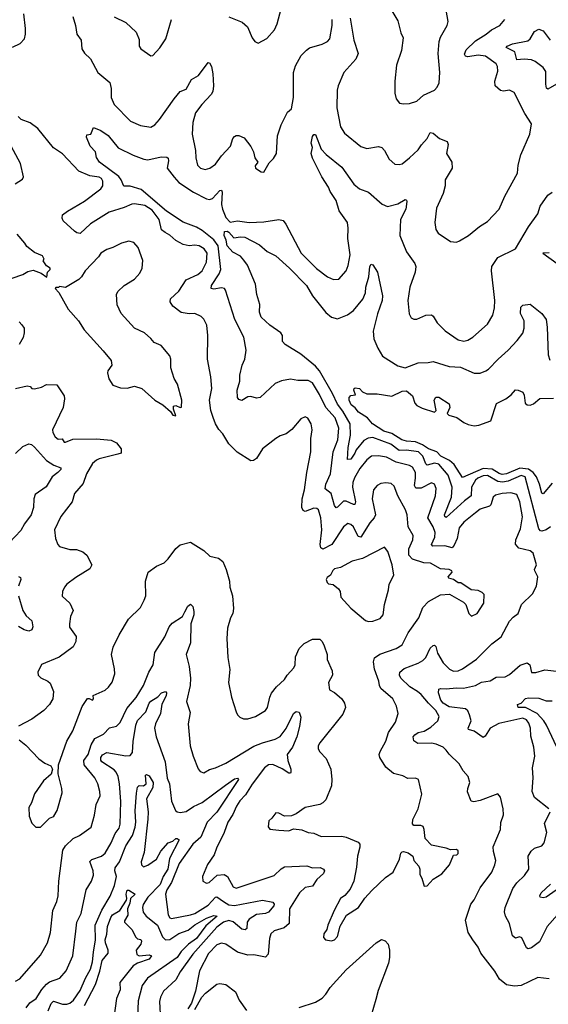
# Model space of a CAD drawing. Extents: x 1245515 to 1420776, y 606314 to 671314.
# Tile 152 of 256: x 1343633 to 1347229, y 623636 to 630334. Entities that reach past the tile are written whole.
import ezdxf

# ---------------------------------------------------------------- set-up
doc = ezdxf.new("R2010")
doc.units = 0

msp = doc.modelspace()

# ---------------------------------------------------------------- linework, layer by layer
at = {"layer": '0CON10XD'}
for points in [[(1345055, 630354.2), (1345147, 630317), (1345183.8, 630285), (1345215, 630210), (1345232.5, 630185), (1345256.4, 630173.6), (1345315, 630206.7), (1345365.8, 630264.2), (1345384.1, 630305.9), (1345411.7, 630408.3)], [(1346164, 630395), (1346205, 630327.5), (1346225.8, 630245), (1346241.2, 630211.2), (1346230, 630125), (1346197.3, 630025), (1346184.3, 629915), (1346186.2, 629835), (1346193.8, 629795), (1346217.3, 629767.3), (1346245, 629760.8), (1346285, 629764.3), (1346335, 629780.6), (1346379.1, 629820.9), (1346454, 629855), (1346474.2, 629875), (1346485.7, 629905), (1346490.8, 629975), (1346480, 630105), (1346487.1, 630185), (1346496, 630215), (1346542, 630295), (1346547.1, 630322.9), (1346527.9, 630437.9)], [(1343585, 630147.1), (1343636.8, 630173.2), (1343665, 630203.8), (1343672.5, 630235), (1343673.8, 630275), (1343661.8, 630375)], [(1343993.6, 630355), (1344012.1, 630295), (1344021.8, 630235), (1344050.6, 630195), (1344056.7, 630135), (1344075, 630107.5), (1344115, 630068.8), (1344165.6, 629975), (1344245.8, 629905.8), (1344255.6, 629865), (1344254.6, 629805), (1344276.9, 629756.9), (1344386.2, 629645), (1344455, 629614.2), (1344525, 629602.5), (1344552.1, 629617.9), (1344585, 629655.8), (1344683.1, 629796.9), (1344725, 629846.7), (1344765, 629862.5), (1344802.9, 629927.1), (1344850, 629955), (1344915, 630043.3), (1344925, 630040), (1344937.5, 630015), (1344946.9, 629965), (1344952, 629885), (1344946.7, 629845), (1344936.7, 629825), (1344871.9, 629758.1), (1344828.3, 629701.7), (1344811.1, 629635), (1344806.9, 629555), (1344828.1, 629445), (1344831.5, 629395), (1344842.9, 629345), (1344863.3, 629325), (1344895, 629316), (1344926.7, 629325), (1344965, 629352.5), (1345005, 629408), (1345067.3, 629472.7), (1345084.1, 629525.9), (1345095, 629540), (1345105, 629546.7), (1345125, 629547.5), (1345159.5, 629529.5), (1345205, 629472.5), (1345223.3, 629435), (1345233.3, 629395), (1345252.5, 629365), (1345235, 629340), (1345236.7, 629325), (1345275, 629300), (1345295, 629297.5), (1345329.3, 629360.7), (1345359.3, 629390.7), (1345380, 629425), (1345387.5, 629545), (1345411.7, 629618.3), (1345454, 629705), (1345481.4, 629728.6), (1345495.6, 629804.4), (1345496.4, 629975), (1345510.6, 630019.4), (1345549.1, 630090.9), (1345583.3, 630126.7), (1345605, 630141.9), (1345691.9, 630168.1), (1345726.7, 630185), (1345744, 630205), (1345760, 630295), (1345760, 630335)], [(1344275, 630353.3), (1344355.8, 630315.8), (1344425, 630250), (1344445, 630200), (1344446.7, 630155), (1344456.7, 630136.7), (1344525, 630087.5), (1344539.3, 630090.7), (1344587.7, 630142.3), (1344628, 630205), (1344665.8, 630335)], [(1345882, 630345), (1345905.8, 630195), (1345935.8, 630105), (1345920.8, 630065), (1345838.5, 629975), (1345799.5, 629885), (1345793.3, 629855), (1345791.1, 629735), (1345815.8, 629605), (1345842, 629562), (1345955, 629472.5), (1345995, 629458), (1346075, 629470.8), (1346096.2, 629465), (1346115, 629443.8), (1346147.5, 629385), (1346185, 629352.5), (1346215, 629348), (1346235, 629354.2), (1346285, 629394.3), (1346345, 629449.2), (1346366.3, 629483.7), (1346405.7, 629525), (1346425, 629566.7), (1346445, 629562), (1346488.8, 629525), (1346542, 629505), (1346548.1, 629485), (1346537.1, 629425), (1346573.1, 629365), (1346575.5, 629325), (1346527.1, 629245), (1346527.1, 629205), (1346515, 629152.5), (1346468.3, 629051.7), (1346457.5, 628955), (1346465, 628907.5), (1346480.9, 628880.9), (1346565, 628826), (1346605, 628821.2), (1346625, 628828.8), (1346686.7, 628865), (1346761.7, 628928.3), (1346815, 628962), (1346895.8, 629044.2), (1346933.9, 629133.9), (1347019.3, 629290.7), (1347024.4, 629345), (1347041.4, 629415), (1347104, 629555), (1347114, 629625), (1347068.6, 629695), (1346998.1, 629838.1), (1346965, 629854), (1346925, 629847.5), (1346905, 629852), (1346866.9, 629885), (1346865.3, 629915), (1346886.2, 629985), (1346883.3, 630015), (1346874.3, 630035), (1346801.2, 630085), (1346752.9, 630092.9), (1346681.2, 630081.2), (1346665.5, 630085.5), (1346658.6, 630098.6), (1346670.6, 630129.4), (1346735, 630190.4), (1346807.1, 630235), (1346843.8, 630266.2), (1346898.8, 630295), (1346933.3, 630335)], [(1347285, 629896.1), (1347225, 629860.5), (1347217.9, 629867.9), (1347211.9, 629895), (1347212.3, 629982.3), (1347195, 630008.8), (1347140.5, 630050.5), (1347115, 630061.6), (1347065, 630065.8), (1347015, 630060), (1347001.1, 630115), (1346942.9, 630145), (1346949.2, 630155), (1346985, 630170.9), (1347090.1, 630189.9), (1347105.8, 630204.2), (1347135, 630253.3), (1347165, 630269.5), (1347195, 630258.1), (1347241.8, 630195)], [(1343630, 625435), (1343675, 625398.8), (1343762.5, 625305), (1343805, 625275.8), (1343845, 625258.8), (1343856.1, 625236.1), (1343847.5, 625202.5), (1343795, 625156.2), (1343735, 625067.5), (1343714.3, 625005.7), (1343696.2, 624975), (1343698, 624915), (1343715, 624867.5), (1343742.3, 624842.3), (1343775, 624842), (1343835, 624903.3), (1343858, 624912), (1343866.2, 624915), (1343887.1, 624955), (1343922, 625075), (1343920, 625105), (1343894, 625205), (1343897.5, 625265), (1343955, 625426), (1343994, 625496), (1344058.5, 625661.5), (1344085, 625703.8), (1344095, 625716.2), (1344105, 625717.5), (1344127.5, 625705), (1344136, 625715), (1344133.6, 625736.4), (1344215, 625774.2), (1344237, 625793), (1344261.4, 625828.6), (1344280.5, 625885), (1344279.3, 625919.3), (1344257.5, 626015), (1344268.1, 626065), (1344310.5, 626149.5), (1344374.5, 626255.5), (1344454, 626335), (1344480.8, 626385), (1344491.2, 626415), (1344490, 626515), (1344507.1, 626575), (1344563.4, 626616.6), (1344615, 626639.2), (1344642.8, 626667.2), (1344695, 626738), (1344725, 626761.9), (1344795, 626780.8), (1344885, 626722.5), (1344925.7, 626685.7), (1344985, 626670.6), (1345015, 626648), (1345038.6, 626595), (1345061.4, 626515), (1345062, 626475), (1345080, 626415), (1345088.8, 626328.8), (1345083.8, 626295), (1345068, 626265), (1345046.9, 626195), (1345041.5, 626125), (1345050, 625995), (1345063, 625913), (1345054.3, 625824.3), (1345074.3, 625725), (1345105.6, 625625.6), (1345114.5, 625604.5), (1345130.3, 625590.3), (1345155, 625579.2), (1345185, 625577.5), (1345237, 625593), (1345305.9, 625634.1), (1345319.1, 625655), (1345334.5, 625725), (1345346.9, 625753.1), (1345380.6, 625795), (1345434.4, 625845), (1345452.9, 625875), (1345498.1, 625925), (1345506.9, 625945), (1345510.6, 625999.4), (1345535, 626055.8), (1345569.3, 626090.7), (1345625, 626120), (1345675, 626121.2), (1345690.8, 626105), (1345704.2, 626075), (1345724.3, 626015), (1345725, 625982.5), (1345759.2, 625905), (1345762, 625875), (1345734.4, 625825), (1345740, 625775), (1345775, 625757.1), (1345825, 625714.3), (1345842.1, 625685), (1345848.8, 625655), (1345830.5, 625609.5), (1345674.2, 625415), (1345664.3, 625395), (1345664.3, 625375), (1345674.5, 625354.5), (1345717.3, 625307.3), (1345749.1, 625235), (1345757.3, 625165), (1345755, 625122.5), (1345715, 625027.5), (1345695, 625006.9), (1345675, 624996.5), (1345575, 624975.6), (1345515, 624932.2), (1345481.7, 624918.3), (1345435, 624916.9), (1345395, 624937.5), (1345375, 624938.8), (1345348.6, 624901.4), (1345327.5, 624885), (1345323.8, 624843.8), (1345335, 624827.5), (1345395, 624820), (1345465, 624816.7), (1345495, 624828.8), (1345553, 624823), (1345595, 624805.8), (1345635, 624800), (1345685, 624777.8), (1345825, 624780), (1345854.1, 624774.1), (1345935, 624738.8), (1345946, 624725), (1345947.5, 624705), (1345931.9, 624645), (1345925, 624570), (1345906.7, 624473.3), (1345880.9, 624419.1), (1345845, 624376.2), (1345816.2, 624355), (1345772, 624275), (1345728.8, 624175), (1345723.3, 624145), (1345703.3, 624115), (1345700.7, 624090.7), (1345712.5, 624075), (1345755, 624067.1), (1345775, 624074.3), (1345795, 624096.7), (1345813.2, 624166.8), (1345856.8, 624243.2), (1345938, 624295), (1345980.9, 624359.1), (1346028.6, 624411.4), (1346122.1, 624497.9), (1346173.8, 624535), (1346215.9, 624624.1), (1346226.4, 624663.6), (1346235, 624672.5), (1346245, 624676.7), (1346275.9, 624665.9), (1346306.7, 624645), (1346313.9, 624613.9), (1346348.8, 624575), (1346356.2, 624555), (1346355, 624520), (1346370, 624495), (1346385, 624440), (1346405, 624442.5), (1346445, 624486.7), (1346505.9, 624524.1), (1346556.7, 624585), (1346585, 624650), (1346607, 624653), (1346617, 624663), (1346615, 624680), (1346605, 624690), (1346565, 624686.7), (1346535, 624698.8), (1346435, 624718.8), (1346392, 624765), (1346385.4, 624825.4), (1346377.1, 624845), (1346362, 624852), (1346315, 624852.7), (1346304.6, 624864.6), (1346307.7, 624892.3), (1346342.9, 624965), (1346370, 625065), (1346345.8, 625165), (1346325, 625174.4), (1346273.1, 625173.1), (1346240.3, 625190.3), (1346175.7, 625205.7), (1346125, 625248.8), (1346082.5, 625315), (1346079.4, 625335), (1346085.5, 625355), (1346124, 625426), (1346142.7, 625485), (1346190, 625555), (1346207.1, 625615), (1346197.5, 625665), (1346172.5, 625715), (1346090, 625785), (1346080, 625805), (1346076.1, 625833.9), (1346046.1, 625916.1), (1346040, 625965), (1346047.6, 625992.4), (1346082.4, 626017.6), (1346195, 626055.6), (1346235, 626082.5), (1346276.3, 626163.7), (1346349.2, 626265), (1346376, 626335), (1346415, 626375.8), (1346495, 626422.5), (1346557.3, 626427.3), (1346652.7, 626372.7), (1346668.8, 626355), (1346688.8, 626295), (1346706.4, 626276.4), (1346745, 626293.8), (1346790, 626365), (1346793, 626423), (1346778.3, 626438.3), (1346752.3, 626452.3), (1346705, 626456.7), (1346635, 626503.3), (1346615, 626503.8), (1346585, 626526), (1346553.3, 626535), (1346548.8, 626545), (1346576, 626575), (1346573.8, 626585), (1346555, 626593.3), (1346495, 626598.2), (1346428.2, 626638.2), (1346381.5, 626638.5), (1346304.3, 626664.3), (1346281.2, 626691.2), (1346280.8, 626735), (1346308.7, 626795), (1346308.8, 626825), (1346276.2, 626885), (1346268.8, 626965), (1346258.9, 626998.9), (1346206.4, 627095), (1346181.3, 627161.3), (1346159.3, 627179.3), (1346125, 627184.3), (1346090.3, 627179.7), (1346064.7, 627165.3), (1346040.6, 627135), (1346030, 627075), (1346054.7, 626965), (1346045.4, 626945), (1346015, 626912.5), (1345955, 626812.9), (1345935, 626817.8), (1345904.4, 626885), (1345885, 626901.1), (1345865, 626906.9), (1345835, 626884.2), (1345756.8, 626765), (1345695, 626732.5), (1345682, 626742), (1345677.2, 626765), (1345688.1, 626865), (1345681.6, 626945), (1345665, 627000.6), (1345655, 627008.5), (1345635, 627010.4), (1345575, 626989.6), (1345562.2, 626995), (1345553.4, 627015), (1345554.7, 627075), (1345571.8, 627135), (1345585.5, 627254.5), (1345613.5, 627395), (1345614.6, 627485.4), (1345622.2, 627545), (1345615.4, 627585.4), (1345594.2, 627624.2), (1345575, 627632), (1345545, 627620), (1345484.3, 627545.7), (1345445, 627516.2), (1345405, 627504), (1345375, 627484.3), (1345285, 627414.2), (1345245, 627350), (1345223.9, 627336.1), (1345205, 627333.3), (1345111.7, 627391.7), (1345055, 627450), (1345016.2, 627516.2), (1344986.8, 627546.8), (1344964.4, 627585), (1344948.6, 627628.6), (1344934.5, 627675), (1344924, 627745), (1344939.6, 627825), (1344934.4, 627905), (1344910, 628025), (1344913.6, 628185), (1344905.3, 628255.3), (1344886.3, 628296.3), (1344866.7, 628315), (1344824.4, 628334.4), (1344785, 628333.3), (1344731.8, 628341.8), (1344674.4, 628384.4), (1344656.2, 628415), (1344658.8, 628435), (1344715, 628487.5), (1344764.6, 628565.4), (1344845, 628601.8), (1344874.5, 628625), (1344904.7, 628685), (1344907.8, 628745), (1344887.5, 628775), (1344855, 628795.4), (1344825, 628800.4), (1344785, 628796.5), (1344745, 628805.5), (1344695, 628832.9), (1344655, 628868.5), (1344623.3, 628886.7), (1344597.1, 628905), (1344581.4, 628975), (1344535, 629038.1), (1344485, 629070.3), (1344415, 629082.1), (1344395, 629080), (1344342.9, 629057.1), (1344240.8, 629025), (1344115, 628946.5), (1344045, 628880.8), (1344022.5, 628885), (1344005, 628896), (1343929.2, 628965), (1343922, 628985), (1343924.3, 629005.7), (1343958.3, 629031.7), (1344075, 629099.4), (1344185, 629184.5), (1344198.8, 629205), (1344198.5, 629235), (1344189.1, 629255), (1344175, 629263.8), (1344111.4, 629271.4), (1344034.7, 629304.7), (1343925, 629421.4), (1343863.1, 629463.1), (1343755.7, 629595), (1343705, 629633.5), (1343642.5, 629655), (1343621.8, 629675)], [(1343601.7, 629218.3), (1343651.7, 629248.3), (1343658, 629265), (1343639.2, 629355), (1343515, 629587.5)], [(1347235, 623810), (1347157.9, 623817.9), (1347045, 623763.3), (1346999.7, 623759.7), (1346945, 623769.4), (1346896.5, 623806.5), (1346865, 623862.5), (1346770, 623985), (1346751.2, 624025), (1346715.7, 624075.7), (1346684, 624125), (1346665, 624207.5), (1346703.1, 624316.9), (1346725, 624346.2), (1346765, 624428.8), (1346844.4, 624535), (1346865.8, 624585.8), (1346871.4, 624615), (1346855.6, 624675.6), (1346855, 624707.5), (1346903.3, 624825), (1346907, 624873), (1346924.4, 624925), (1346922.2, 624965), (1346902.9, 625045), (1346885, 625068), (1346765, 625022.5), (1346723.6, 625013.6), (1346705, 625018), (1346680.5, 625080.5), (1346681.8, 625105), (1346695.6, 625145), (1346684.2, 625185), (1346650.8, 625225), (1346622.8, 625272.8), (1346555, 625337.8), (1346534.8, 625364.8), (1346515, 625386.1), (1346465.9, 625405.9), (1346435, 625412), (1346341.1, 625411.1), (1346315, 625428.8), (1346310.6, 625455), (1346320.2, 625469.8), (1346345, 625484.5), (1346385, 625495.4), (1346429.2, 625520.8), (1346477.8, 625565), (1346486.4, 625595), (1346464.6, 625635), (1346413.7, 625683.7), (1346365, 625743.2), (1346340.4, 625765), (1346286.9, 625796.9), (1346225, 625854.4), (1346216.5, 625875), (1346218.9, 625895), (1346248.5, 625921.5), (1346345, 625956), (1346376.7, 625975), (1346397.1, 625995), (1346425, 626058.6), (1346445, 626077.1), (1346455, 626079.2), (1346465, 626070), (1346476.1, 626025), (1346515, 625958.9), (1346556.7, 625915), (1346585, 625901.8), (1346615, 625903.9), (1346645, 625918.5), (1346740.8, 625985), (1346783.8, 626026.2), (1346845, 626088.6), (1346909.2, 626135), (1346965, 626242), (1346989.1, 626270.9), (1347023.8, 626295), (1347046, 626355), (1347122.6, 626427.4), (1347149.8, 626480.2), (1347158.1, 626545), (1347138, 626585), (1347136.2, 626595), (1347150, 626625), (1347125.6, 626705), (1347105, 626721.1), (1347028.2, 626738.2), (1347006.4, 626766.4), (1347007.5, 626795), (1347039.4, 626870.6), (1347053, 626953), (1347036.6, 627055), (1347015, 627104.5), (1346975, 627115.2), (1346915, 627111.1), (1346871.1, 627098.9), (1346854.6, 627085.4), (1346837.3, 627035), (1346828.1, 627025), (1346765, 627005.4), (1346735, 626979.1), (1346655.6, 626915), (1346623.2, 626876.8), (1346608.4, 626805), (1346589.6, 626760.4), (1346575, 626742.5), (1346525, 626754.7), (1346443.8, 626753.8), (1346434.6, 626765), (1346458.2, 626815), (1346458.8, 626845), (1346445.3, 626885), (1346410.7, 626945), (1346462.9, 627095), (1346466.2, 627145), (1346454.2, 627175), (1346435, 627183.3), (1346365, 627148.4), (1346327.8, 627147.7), (1346319.5, 627165), (1346326.9, 627215), (1346325.3, 627255), (1346305, 627290.4), (1346285, 627301.6), (1346195.2, 627325.2), (1346129.2, 627359.2), (1346075, 627368.2), (1346026, 627364), (1345995, 627340), (1345947.9, 627282.1), (1345911.4, 627218.6), (1345899.5, 627185), (1345896.8, 627155), (1345918, 627055), (1345913.2, 627036.8), (1345905, 627035.5), (1345855, 627058.4), (1345835, 627058.2), (1345795, 627017.8), (1345785, 627014.4), (1345775, 627030), (1345751.9, 627111.9), (1345712.3, 627142.3), (1345714.7, 627175), (1345747, 627245), (1345766.3, 627395), (1345797.8, 627475), (1345803.9, 627555), (1345779.2, 627625), (1345715.2, 627695.2), (1345672.8, 627785), (1345624.4, 627865), (1345595, 627880), (1345525, 627880), (1345475, 627888.1), (1345415, 627877.1), (1345371.7, 627858.3), (1345268.8, 627765), (1345245, 627759.2), (1345205, 627770), (1345185, 627769.2), (1345145, 627744.3), (1345125, 627751.2), (1345114, 627765), (1345113.4, 627813.4), (1345131.5, 627875), (1345131.1, 627915), (1345146.5, 627985), (1345164.4, 628025), (1345174.4, 628085), (1345158.1, 628175), (1345097.3, 628295), (1345034.4, 628494.4), (1345025.5, 628505.5), (1345005, 628510.9), (1344955, 628501.1), (1344935.6, 628505.6), (1344938.9, 628525), (1344990.5, 628605), (1345000.6, 628635), (1344982.7, 628795), (1344955, 628836.6), (1344875, 628900), (1344835, 628923.7), (1344745, 628955.9), (1344630.9, 629030.9), (1344459.5, 629179.5), (1344385, 629201.8), (1344342.2, 629202.2), (1344324.6, 629245), (1344307.3, 629267.3), (1344176.7, 629365), (1344156.4, 629396.4), (1344148.1, 629435), (1344113.2, 629473.2), (1344086.7, 629535), (1344090, 629550), (1344117.5, 629555), (1344135, 629600), (1344185, 629580), (1344235, 629545.8), (1344302.4, 629462.4), (1344405, 629413.6), (1344478.8, 629385), (1344505, 629380.8), (1344595, 629401.1), (1344635, 629400), (1344642.7, 629392.7), (1344644.5, 629375), (1344635.6, 629325), (1344683.5, 629263.5), (1344716.6, 629226.6), (1344815, 629161.6), (1344905, 629115.3), (1344925, 629111.8), (1344945, 629118.2), (1344995, 629172.1), (1345005.4, 629175.4), (1345010.9, 629160.9), (1345006.9, 629076.9), (1345012.3, 629045), (1345035, 628987.9), (1345065, 628957.7), (1345115, 628965.9), (1345195, 628954.1), (1345295, 628958.5), (1345395, 628975.6), (1345425, 628967.5), (1345443.8, 628943.8), (1345548.1, 628745), (1345651.5, 628641.5), (1345726.7, 628585), (1345767.3, 628567.3), (1345805, 628568), (1345854.3, 628625), (1345867.7, 628662.3), (1345881.2, 628735), (1345865.2, 628845), (1345867.5, 628915), (1345862.5, 628955), (1345805.9, 629035), (1345786.6, 629105), (1345745, 629164.4), (1345733.1, 629195), (1345687.7, 629265), (1345625, 629391.2), (1345616.5, 629425), (1345625.4, 629465), (1345616.1, 629495), (1345625, 629540), (1345635, 629554), (1345645, 629552.5), (1345683.9, 629453.9), (1345717.9, 629417.9), (1345825, 629331.5), (1345906.4, 629216.4), (1345945, 629184.4), (1346005, 629160), (1346098.5, 629078.5), (1346135, 629064.5), (1346205, 629080.5), (1346255, 629110.8), (1346265, 629107.5), (1346267.9, 629097.9), (1346260, 629045), (1346224.2, 628975), (1346219.4, 628865), (1346265, 628754), (1346321.4, 628675), (1346327.8, 628655), (1346323.6, 628616.4), (1346286.4, 628513.6), (1346272.9, 628425), (1346283.6, 628333.6), (1346297, 628307), (1346315, 628297.5), (1346335, 628296.7), (1346395, 628323.8), (1346435, 628326), (1346446.8, 628316.8), (1346472.5, 628272.5), (1346526.6, 628216.6), (1346615, 628155.7), (1346655, 628147.5), (1346682.5, 628155), (1346716.7, 628175), (1346815, 628262), (1346852.9, 628325), (1346863, 628373), (1346866.5, 628425), (1346841.8, 628625), (1346844.7, 628655.3), (1346885, 628717.5), (1347005.4, 628774.6), (1347093.8, 628926.2), (1347156.9, 629013.1), (1347174.3, 629065), (1347225, 629141.2), (1347255, 629160)], [(1343583, 628577), (1343655, 628600.8), (1343687.9, 628622.1), (1343725, 628630), (1343780, 628610), (1343817.5, 628582.5), (1343823, 628617), (1343840, 628635), (1343840, 628645), (1343815, 628660), (1343793, 628693), (1343800, 628705), (1343787.7, 628727.7), (1343735, 628750), (1343681.2, 628791.2), (1343668, 628815), (1343616.9, 628875)], [(1347243.6, 626885), (1347215, 626863.8), (1347185.9, 626855.9), (1347175, 626858), (1347165, 626870), (1347072.1, 627225), (1347045, 627233), (1346955.8, 627194.2), (1346917.5, 627187.5), (1346885, 627193.8), (1346815, 627233), (1346785, 627231.5), (1346750.8, 627215), (1346735, 627201.2), (1346706.1, 627155), (1346704.7, 627095), (1346659, 627061), (1346535, 626947.5), (1346525, 626954), (1346524.2, 626965), (1346569.8, 627085), (1346574.8, 627155), (1346547.1, 627235), (1346485, 627310.2), (1346455, 627317.3), (1346405, 627302.7), (1346395, 627313.1), (1346375, 627365.3), (1346345.5, 627395), (1346265, 627404.8), (1346215, 627404.4), (1346157.1, 627447.1), (1346035, 627491.7), (1346003.6, 627486.4), (1345975, 627470.9), (1345922.6, 627407.4), (1345913.3, 627385), (1345885, 627345.4), (1345862.9, 627342.9), (1345867.2, 627425), (1345882.5, 627507.5), (1345881.7, 627585), (1345831.3, 627671.3), (1345795, 627719.7), (1345762.2, 627792.2), (1345672.7, 627945), (1345645, 627976.5), (1345545, 628058.9), (1345438.8, 628125), (1345420, 628145), (1345420, 628185), (1345408.8, 628205), (1345335, 628256), (1345275, 628310), (1345264.4, 628345), (1345267.7, 628397.7), (1345247.5, 628465), (1345238.2, 628535), (1345182.3, 628665), (1345158, 628698), (1345135, 628726), (1345082.5, 628752.5), (1345045.6, 628795), (1345038.8, 628835), (1345024.3, 628865), (1345025.7, 628894.3), (1345044.7, 628895.3), (1345055, 628889.3), (1345090.5, 628850.5), (1345135, 628858), (1345165, 628855.8), (1345265, 628801.9), (1345317.6, 628757.6), (1345375, 628728.2), (1345469.1, 628645), (1345585, 628526.2), (1345626.2, 628455), (1345715, 628342.5), (1345755, 628311.1), (1345795, 628298.6), (1345863.8, 628326.2), (1345904.1, 628355.9), (1345967, 628433), (1345985.3, 628475), (1345988.8, 628515), (1346008.6, 628585), (1346014.2, 628654.2), (1346025, 628672), (1346035, 628665.8), (1346066.8, 628616.8), (1346101.5, 628455), (1346098.2, 628425), (1346066.4, 628333.6), (1346037.9, 628215), (1346042.4, 628162.4), (1346069.1, 628099.1), (1346101.4, 628045), (1346205, 627980.6), (1346255, 627966.9), (1346345, 628000), (1346412.2, 628002.2), (1346445, 628009.5), (1346555.3, 627975.3), (1346631.1, 627971.1), (1346725, 627929.1), (1346765, 627930.5), (1346805, 627944.4), (1346822.4, 627957.6), (1346887.1, 628025), (1346957.1, 628085), (1347017.7, 628152.3), (1347055, 628200.8), (1347064.6, 628235), (1347065.3, 628285), (1347041.1, 628335), (1347041.5, 628378.5), (1347055, 628392.9), (1347105, 628398.8), (1347186.3, 628336.3), (1347214.4, 628295), (1347222.4, 628242.4), (1347227.8, 628055), (1347238.7, 628018.7)], [(1344695, 627640), (1344678.8, 627685), (1344680, 627705), (1344695, 627710), (1344725, 627696.2), (1344735, 627697.5), (1344737.1, 627745), (1344707.1, 627855), (1344685, 627893.3), (1344662.5, 627965), (1344661.2, 628025), (1344655, 628047.5), (1344595, 628117.5), (1344547.5, 628137.5), (1344526.3, 628166.3), (1344481.2, 628205), (1344415, 628236), (1344322.9, 628335), (1344295.8, 628395), (1344292.5, 628465), (1344300, 628485), (1344344.6, 628525.4), (1344415, 628570), (1344450.3, 628609.7), (1344467.5, 628645), (1344472, 628695), (1344440, 628785), (1344408.8, 628818.8), (1344375, 628828), (1344325, 628814), (1344266.2, 628783.8), (1344225, 628771.4), (1344185, 628745.8), (1344168.3, 628721.7), (1344077.5, 628625), (1344053.8, 628585), (1344035, 628566.2), (1343945, 628512.5), (1343905, 628520), (1343897, 628513), (1343878.3, 628511.7), (1343873.8, 628505), (1343899.2, 628479.2), (1343962.5, 628365), (1344033.3, 628285), (1344071.4, 628225), (1344202.1, 628082.1), (1344255.4, 628015), (1344260.8, 627985), (1344233.3, 627945), (1344231.4, 627931.4), (1344240.5, 627890.5), (1344267, 627847), (1344319.3, 627829.3), (1344365, 627828), (1344415, 627840.8), (1344464.5, 627824.5), (1344553.3, 627745), (1344607.5, 627715), (1344658, 627668), (1344673.9, 627643.9), (1344695, 627640)], [(1347235, 628748.5), (1347191.2, 628745), (1347288.6, 628675)], [(1343629.1, 628279.1), (1343648.8, 628258.8), (1343662.9, 628235), (1343664.3, 628205), (1343656.8, 628173.2), (1343628.6, 628125)], [(1343605, 627826.2), (1343685, 627843.8), (1343705, 627840), (1343716.2, 627826.2), (1343733.9, 627823.9), (1343782.5, 627835), (1343815, 627852), (1343885, 627850), (1343936.7, 627775), (1343938.8, 627755), (1343928.8, 627695), (1343855.8, 627545), (1343857.9, 627525), (1343875, 627497.1), (1343895, 627481.1), (1343922, 627482), (1343935, 627461.2), (1343945, 627459.2), (1343995, 627480), (1344155, 627483.5), (1344255, 627474.3), (1344291.2, 627455), (1344323.3, 627415), (1344323.6, 627386.4), (1344301.2, 627378.8), (1344175, 627346.9), (1344155, 627338.6), (1344129.4, 627315), (1344086.7, 627245), (1344065, 627178.8), (1344005, 627110), (1343989.2, 627055), (1343912, 626955), (1343870, 626865), (1343876.2, 626805), (1343892.5, 626765), (1343905, 626750), (1343975, 626730), (1344020.3, 626730.3), (1344063.3, 626715), (1344090.8, 626690.8), (1344124, 626625), (1344110.3, 626599.7), (1344015, 626540), (1343955, 626493.8), (1343938, 626475), (1343924.2, 626445), (1343923, 626413), (1343974.5, 626364.5), (1343997.5, 626315), (1343979.2, 626275), (1343971.2, 626225), (1343972.3, 626202.3), (1344017.7, 626137.7), (1344016, 626105), (1343997.5, 626067.5), (1343901.2, 625998.8), (1343781.2, 625948.8), (1343756.7, 625895), (1343760, 625875), (1343777.7, 625857.7), (1343825, 625834), (1343840, 625820), (1343864.2, 625765), (1343859.2, 625715), (1343836, 625675), (1343798, 625635), (1343715, 625575.6), (1343625, 625527.5)], [(1347255, 627180.6), (1347195, 627108.6), (1347185, 627114.2), (1347169.2, 627175), (1347148.6, 627225), (1347126, 627255), (1347095, 627276.1), (1347035, 627282.5), (1346945, 627244.5), (1346915, 627240.7), (1346895, 627246.7), (1346847.5, 627277.5), (1346785, 627281.7), (1346645, 627220.4), (1346589.4, 627309.4), (1346557.3, 627335), (1346498.7, 627365), (1346470, 627395), (1346415, 627414), (1346372.8, 627442.8), (1346325, 627463.1), (1346265, 627466.7), (1346233.2, 627475), (1346165, 627520.2), (1346111.1, 627535), (1346034.3, 627585), (1346000, 627625), (1345937.1, 627665), (1345914.6, 627694.6), (1345887.1, 627715), (1345873.5, 627745), (1345874.4, 627765), (1345885, 627778), (1345916.7, 627783.3), (1345906.7, 627815), (1345907.5, 627825), (1345915, 627830), (1345945.9, 627825.9), (1345965, 627802.5), (1345995, 627790), (1346065, 627789.2), (1346165, 627774.3), (1346235, 627807.1), (1346265, 627808.6), (1346305.7, 627775), (1346321.5, 627725), (1346335, 627708.9), (1346370.9, 627690.9), (1346455, 627664.2), (1346467.3, 627675), (1346453.7, 627746.3), (1346465, 627766), (1346485, 627765.8), (1346555, 627720), (1346558.6, 627695), (1346542.2, 627655), (1346552.5, 627645), (1346607.6, 627627.6), (1346655, 627593.8), (1346685, 627580.4), (1346725, 627572.1), (1346757.5, 627575), (1346838.1, 627605), (1346875.7, 627724.3), (1346941.2, 627755), (1346977.6, 627782.4), (1347005, 627816), (1347025, 627814), (1347055, 627800), (1347065, 627780), (1347071.2, 627725), (1347085, 627713.8), (1347105, 627712), (1347128.8, 627721.2), (1347171.7, 627758.3), (1347265, 627759.4)], [(1343605.8, 627384.2), (1343655, 627431.1), (1343695, 627450), (1343714.3, 627444.3), (1343735, 627426), (1343815.5, 627335), (1343865, 627302.7), (1343913.3, 627285), (1343912, 627275), (1343893.5, 627255), (1343854.6, 627225), (1343812.8, 627157.2), (1343739.6, 627105), (1343730.4, 627075), (1343726.4, 627015), (1343710.8, 626965), (1343665.8, 626904.2), (1343641.2, 626858.8), (1343563.3, 626776.7)], [(1346005, 626240.8), (1346035, 626242.5), (1346085, 626260.8), (1346105.6, 626285), (1346115.6, 626355), (1346142.9, 626455), (1346146, 626495), (1346179.1, 626555), (1346166.9, 626625), (1346137.4, 626717.4), (1346115, 626745.8), (1345965, 626669.5), (1345895, 626650), (1345815, 626608.5), (1345775, 626598.1), (1345762.8, 626587.2), (1345746.7, 626555), (1345725, 626540), (1345718.8, 626525), (1345723.8, 626505), (1345735, 626496.2), (1345765, 626492.5), (1345803, 626463), (1345814.1, 626444.1), (1345818.8, 626405), (1345885, 626331.2), (1345985, 626248), (1346005, 626240.8)], [(1343625, 626545.8), (1343639.5, 626539.5), (1343642, 626525), (1343625, 626480)], [(1343625.8, 626414.2), (1343654.6, 626315), (1343677.8, 626277.8), (1343715.6, 626245), (1343722.2, 626205), (1343716.4, 626183.6), (1343695, 626174.6), (1343663.4, 626183.4), (1343625, 626206.7)], [(1343605, 623794), (1343635, 623808.9), (1343775, 623970.6), (1343822.1, 624055), (1343843.8, 624125), (1343858.5, 624275), (1343885.5, 624335), (1343894.5, 624375), (1343898.8, 624475), (1343926.5, 624685), (1343944.4, 624715), (1343996.7, 624763.3), (1344040, 624785), (1344119.1, 624840.9), (1344143, 624923), (1344154.2, 624995), (1344181.1, 625055), (1344178.9, 625085), (1344165.4, 625135.4), (1344145, 625175.8), (1344071.4, 625265), (1344070.3, 625295), (1344099.1, 625335), (1344119.7, 625400.3), (1344144.8, 625445.2), (1344202.9, 625475), (1344245, 625517.5), (1344291.7, 625528.3), (1344317.7, 625552.3), (1344361.3, 625648.7), (1344425, 625722.5), (1344475.3, 625805), (1344511.6, 625895), (1344542.1, 625945), (1344551.5, 626028.5), (1344620, 626135), (1344649.4, 626205), (1344670.9, 626229.1), (1344740, 626275), (1344756, 626305), (1344776.7, 626345), (1344795, 626357.5), (1344811.7, 626341.7), (1344818.8, 626308.8), (1344818.6, 626285), (1344798.5, 626225), (1344795.3, 626095), (1344765.8, 626015), (1344786.5, 625935), (1344795.4, 625855), (1344793.6, 625805), (1344768.1, 625695), (1344792.3, 625622.3), (1344778.6, 625545), (1344793.3, 625395), (1344813.6, 625323.6), (1344847.9, 625237.9), (1344860.6, 625220.6), (1344885, 625212), (1344925, 625234.2), (1344965, 625244.4), (1345035, 625275.6), (1345225, 625392.6), (1345284, 625415)], [(1346693.9, 625605), (1346682, 625632), (1346665, 625646.7), (1346555, 625659.6), (1346514.2, 625685), (1346499.2, 625705), (1346481.5, 625755), (1346485, 625779.2), (1346495, 625785.5), (1346535, 625781.2), (1346605, 625790), (1346652.2, 625787.8), (1346735, 625805.4), (1346775, 625828.5), (1346834.1, 625835.9), (1346875, 625862.2), (1346935, 625863.8), (1346965, 625880.9), (1347037.7, 625942.3), (1347085, 625959.4), (1347104.2, 625945), (1347115, 625892.5), (1347145, 625894), (1347205, 625910.8), (1347305, 625900)], [(1343677.9, 623612.1), (1343703.2, 623646.8), (1343745.5, 623675), (1343783.4, 623736.6), (1343815.8, 623774.2), (1343835, 623788.2), (1343906.7, 623813.3), (1343949.5, 623865), (1343993.6, 623965), (1344015.5, 624134.5), (1344022.5, 624195), (1344050.9, 624255), (1344084.5, 624415), (1344122.2, 624475), (1344134.4, 624515), (1344133.8, 624545), (1344111.3, 624608.7), (1344125, 624621.1), (1344190, 624645), (1344215.2, 624664.8), (1344256.1, 624735), (1344282.9, 624797.1), (1344308.8, 624835), (1344317.4, 624862.6), (1344320.3, 625015), (1344312.4, 625135), (1344302.9, 625185), (1344290, 625215), (1344275, 625232.4), (1344192.1, 625285), (1344185, 625296.7), (1344185.4, 625315), (1344195.9, 625334.1), (1344225, 625348.7), (1344355, 625327.2), (1344385, 625328.8), (1344401.6, 625348.4), (1344405.6, 625424.4), (1344423.3, 625535), (1344435, 625567.5), (1344492, 625625), (1344514.7, 625685), (1344525, 625697.8), (1344571.9, 625728.1), (1344598.8, 625755), (1344625, 625763.8), (1344632, 625755), (1344629.5, 625735), (1344601.2, 625678.8), (1344591.8, 625615), (1344558, 625545), (1344551.2, 625515), (1344561.1, 625455), (1344623.8, 625285), (1344637.3, 625175), (1344651.8, 625135), (1344665, 625017.5), (1344692.5, 624955), (1344704.5, 624944.5), (1344725, 624940), (1344765, 624948.4), (1344815, 624982.7), (1344875, 625009.4), (1345033.6, 625126.4), (1345095, 625169.7), (1345115.5, 625175.5), (1345121.9, 625165), (1344974, 624944), (1344909.3, 624875), (1344866.5, 624773.5), (1344811.6, 624725), (1344718.8, 624595), (1344666.2, 624465), (1344633.2, 624415), (1344625.4, 624384.6), (1344643.6, 624245), (1344654.4, 624225), (1344665, 624220.5), (1344795, 624244.2), (1344825, 624254.7), (1344915, 624311.1), (1344965, 624364.6), (1344975, 624366.4), (1345019.4, 624335), (1345055, 624313.5), (1345095, 624308), (1345285, 624345.3), (1345355, 624330), (1345365, 624317.5), (1345362.2, 624305), (1345325, 624262.7), (1345305, 624254), (1345245, 624247.4), (1345194.1, 624215.9), (1345180.7, 624195), (1345177.8, 624152.2), (1345167.7, 624142.3), (1345145, 624147.3), (1345085, 624196.5), (1345055, 624206.5), (1345019.3, 624195), (1344975, 624161.3), (1344811.7, 623978.3), (1344725, 623858.1), (1344695, 623803.1), (1344610.4, 623725), (1344590.7, 623685), (1344584.1, 623655), (1344590.5, 623529.5)], [(1347305, 625346.9), (1347216.2, 625536.2), (1347198.2, 625565), (1347153.5, 625613.5), (1347075, 625654.8), (1347025, 625654.7), (1347020, 625675), (1347045, 625685.5), (1347073, 625717), (1347095, 625721.2), (1347165, 625719.4), (1347215, 625701.7), (1347255, 625700.7)], [(1345284, 625415), (1345370.4, 625439.6), (1345405, 625456.9), (1345447, 625513), (1345495, 625614.2), (1345515, 625628), (1345535, 625623.3), (1345545, 625590), (1345536.8, 625525), (1345518.2, 625455), (1345488.4, 625385), (1345452.9, 625335), (1345456.8, 625295), (1345477.5, 625235), (1345477.5, 625212.5), (1345475, 625207.5), (1345465, 625208.6), (1345418.3, 625238.3), (1345355, 625266.9), (1345325, 625264.6), (1345299.2, 625245), (1345215, 625132.7), (1345169.5, 625060.5), (1345130.1, 625019.9), (1345107.1, 624985), (1345082.8, 624927.3), (1345050, 624875), (1345024.6, 624805.4), (1344971.9, 624698.1), (1344956.4, 624653.6), (1344911.7, 624588.3), (1344876.9, 624505), (1344880, 624475), (1344905, 624460), (1344921.2, 624465), (1344976.3, 624513.7), (1345025, 624519.4), (1345046.6, 624506.6), (1345085, 624436), (1345105, 624425.8), (1345365, 624512.1), (1345411.1, 624558.9), (1345435, 624570.9), (1345587.4, 624577.4), (1345625, 624564.6), (1345676.3, 624566.3), (1345699.2, 624555), (1345705.7, 624545), (1345699.4, 624525), (1345655, 624485.6), (1345625, 624440), (1345575, 624431.5), (1345536.4, 624395), (1345468.9, 624285), (1345465.4, 624185), (1345433.2, 624156.8), (1345365, 624135.6), (1345341.9, 624115), (1345332.5, 624085), (1345322.5, 623977.5), (1345305, 623956.7), (1345225, 623972.3), (1345185, 623970.4), (1345115, 623991.1), (1345035, 624046), (1345005, 624052.9), (1344975, 624040), (1344917.2, 623982.8), (1344855.3, 623865), (1344828.9, 623725), (1344802.5, 623645), (1344778, 623605)], [(1347233.8, 624965), (1347135, 625044), (1347119.6, 625085), (1347126.7, 625176.7), (1347122.2, 625245), (1347137.2, 625325), (1347131.5, 625385), (1347110.5, 625460.5), (1347108.3, 625515), (1347097.8, 625547.8), (1347081.4, 625571.4), (1347055, 625581.9), (1346893.2, 625546.8), (1346833.5, 625515), (1346799.9, 625460.1), (1346785, 625451.9), (1346725, 625494), (1346686.2, 625506.2), (1346684.2, 625515), (1346703.5, 625565), (1346693.9, 625605)], [(1343827.3, 623592.7), (1343847.3, 623642.7), (1343862.8, 623657.3), (1343925, 623638), (1343953.8, 623636.2), (1343975, 623643.5), (1343999.5, 623665), (1344045, 623731.1), (1344080.5, 623815), (1344114.2, 623875), (1344129.3, 623925), (1344135, 623990), (1344149.6, 624075), (1344146.3, 624175), (1344192.8, 624277.2), (1344248.2, 624371.8), (1344278.2, 624445), (1344291.2, 624505), (1344280.8, 624545), (1344282.3, 624565), (1344311.1, 624605), (1344355, 624713.5), (1344400, 624785), (1344419.3, 624840.7), (1344423.2, 624875), (1344418.7, 624951.3), (1344426.8, 625073.2), (1344435, 625114), (1344445, 625124.3), (1344475, 625122.7), (1344494.4, 625135), (1344490, 625195), (1344495, 625200), (1344515, 625189.6), (1344541, 625145), (1344539.2, 625110.8), (1344496.4, 625035), (1344507.5, 624945), (1344504.3, 624895), (1344480.5, 624669.5), (1344458.6, 624605), (1344462.5, 624585), (1344475, 624571.1), (1344505, 624581.8), (1344565, 624623.6), (1344593, 624677), (1344642.5, 624735), (1344674, 624746), (1344695, 624763.2), (1344705, 624764.5), (1344717.8, 624755), (1344651.6, 624628.4), (1344642, 624555), (1344608.5, 624505), (1344588.5, 624451.5), (1344506, 624365), (1344472.6, 624315), (1344468.8, 624295), (1344473.8, 624263.8), (1344494.5, 624235), (1344570.3, 624175), (1344605, 624095.8), (1344625.3, 624075.3), (1344655, 624076), (1344715, 624117.6), (1344780.2, 624139.8)], [(1347291.2, 624245), (1347220.6, 624165), (1347169.3, 624060.7), (1347115, 624020.6), (1347092.9, 624012.9), (1347081.1, 624021.1), (1347049.3, 624089.3), (1347034.3, 624095.7), (1347005, 624086), (1346985, 624102), (1346965.5, 624185), (1346938.1, 624235), (1346931.4, 624265), (1346935.6, 624295), (1346988.5, 624425), (1347015, 624463.3), (1347068.1, 624511.9), (1347097.8, 624555), (1347094.6, 624604.6), (1347091.5, 624645), (1347111.8, 624678.2), (1347135, 624698.1), (1347185.4, 624714.6), (1347201.4, 624735), (1347218.1, 624805), (1347203.7, 624866.3), (1347241.1, 624945)], [(1347335, 624448.8), (1347215, 624364.6), (1347195, 624360.4), (1347174.5, 624365), (1347172.5, 624375), (1347181.8, 624395), (1347245, 624454.2)], [(1344075, 623628.5), (1344149.5, 623770.5), (1344178.9, 623861.1), (1344195, 623933.9), (1344234, 623985), (1344234.2, 624005), (1344216.2, 624055), (1344214.9, 624075), (1344226.2, 624113.9), (1344231.4, 624165), (1344253.1, 624226.9), (1344265, 624244.4), (1344314, 624275), (1344358.9, 624345), (1344362.5, 624355), (1344356.7, 624385), (1344365, 624412.5), (1344375, 624412.5), (1344418.8, 624385), (1344387.5, 624355), (1344383.6, 624325), (1344367.5, 624285), (1344368.1, 624241.9), (1344345.5, 624205), (1344345.5, 624195), (1344396.2, 624145), (1344423.2, 624093.2), (1344435, 624080.8), (1344457.5, 624077.5), (1344462.5, 624065), (1344456.7, 624045), (1344425.5, 624005), (1344430.5, 623975), (1344446.7, 623966.7), (1344515, 623971.8), (1344530, 623965), (1344515, 623943.8), (1344435, 623916.1), (1344405, 623897.8), (1344314.3, 623785), (1344315.8, 623735), (1344291.2, 623675), (1344272.6, 623545)], [(1344780.2, 624139.8), (1344823.9, 624176.1), (1344905, 624223), (1344955, 624239.8), (1344976.4, 624235), (1344899.9, 624170.1), (1344835.2, 624085), (1344781.7, 624045), (1344732.5, 623995), (1344703.8, 623955), (1344503.8, 623815), (1344465.5, 623765), (1344439.6, 623660.4), (1344435.4, 623545)], [(1345535, 623614.4), (1345645, 623651.4), (1345691.1, 623678.9), (1345715.4, 623704.6), (1345745, 623750.8), (1345855, 623871.4), (1346058, 624055), (1346095, 624077.5), (1346118.8, 624068.8), (1346140, 624045), (1346150, 624005), (1346150, 623955), (1346141.1, 623915), (1346070.7, 623729.3), (1346055, 623670), (1346008.2, 623505)], [(1344825, 623600.8), (1344872.9, 623685), (1344897.6, 623712.4), (1344975, 623772.2), (1344995, 623778.9), (1345035, 623770), (1345102.2, 623722.2), (1345125.6, 623665), (1345177.1, 623595)]]:
    msp.add_lwpolyline(points, dxfattribs=at)

doc.saveas('drawing.dxf')
